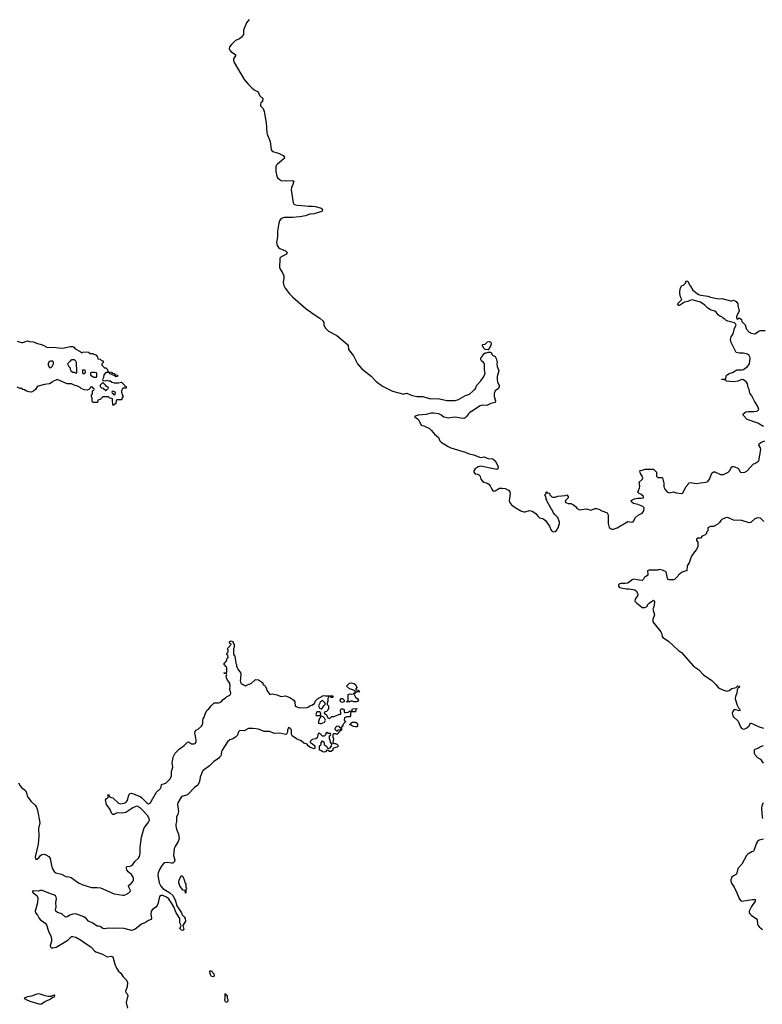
# Model space of a CAD drawing. Header units: inches. Extents: x 2494115 to 2685112, y 774173 to 915163.
# Tile 19 of 215: x 2535923 to 2546335, y 831685 to 845497. Entities that reach past the tile are written whole.
import ezdxf

# ---------------------------------------------------------------- set-up
doc = ezdxf.new("R2010")
doc.units = ezdxf.units.IN
doc.header["$MEASUREMENT"] = 0
for name, color, linetype in [('C5833', 7, 'Continuous'), ('C5834', 7, 'Continuous'), ('C5843', 7, 'Continuous'), ('C5844', 7, 'Continuous')]:
    doc.layers.add(name, color=color, linetype=linetype)

msp = doc.modelspace()

# ---------------------------------------------------------------- linework, layer by layer
at = {"layer": 'C5833', "color": 5, "elevation": 20}
for points in [[(2535908, 834790), (2535929, 834750), (2535950, 834725), (2536003, 834683), (2536018, 834650), (2536026, 834610), (2536035, 834590), (2536085, 834530), (2536140, 834480), (2536161, 834450), (2536174, 834410), (2536206, 834230), (2536188, 834150), (2536191, 834050), (2536183, 833930), (2536144, 833770), (2536142, 833750), (2536146, 833726), (2536150, 833722), (2536170, 833721), (2536190, 833739), (2536212, 833768), (2536235, 833785), (2536270, 833790), (2536290, 833783), (2536330, 833757), (2536349, 833730), (2536369, 833630), (2536384, 833584), (2536406, 833546), (2536429, 833529), (2536511, 833511), (2536570, 833478), (2536610, 833475), (2536645, 833465), (2536749, 833389), (2536810, 833361), (2536930, 833324), (2537010, 833324), (2537058, 833318), (2537250, 833236), (2537370, 833214), (2537390, 833215), (2537410, 833223), (2537455, 833250), (2537477, 833270), (2537473, 833290), (2537453, 833330), (2537449, 833350), (2537490, 833382), (2537510, 833407), (2537519, 833430), (2537520, 833450), (2537510, 833479), (2537490, 833506), (2537444, 833544), (2537425, 833570), (2537419, 833590), (2537422, 833610), (2537430, 833618), (2537470, 833623), (2537490, 833631), (2537510, 833647), (2537537, 833690), (2537590, 833737), (2537602, 833758), (2537614, 833806), (2537611, 833890), (2537631, 834030), (2537670, 834159), (2537690, 834190), (2537730, 834238), (2537742, 834270), (2537740, 834290), (2537715, 834335), (2537650, 834405), (2537610, 834441), (2537570, 834462), (2537550, 834461), (2537510, 834443), (2537410, 834376), (2537366, 834366), (2537290, 834369), (2537262, 834358), (2537250, 834348), (2537230, 834346), (2537210, 834366), (2537190, 834418), (2537142, 834490), (2537129, 834530), (2537128, 834550), (2537138, 834570), (2537166, 834590), (2537158, 834610), (2537170, 834632), (2537182, 834602), (2537192, 834592), (2537230, 834581), (2537307, 834507), (2537330, 834499), (2537390, 834507), (2537410, 834516), (2537435, 834545), (2537455, 834625), (2537470, 834642), (2537490, 834645), (2537610, 834601), (2537630, 834586), (2537704, 834510), (2537730, 834497), (2537752, 834508), (2537841, 834659), (2537897, 834710), (2537906, 834730), (2537913, 834767), (2537970, 834788), (2538033, 834847), (2538050, 834890), (2538052, 834950), (2538069, 835010), (2538061, 835070), (2538073, 835150), (2538103, 835210), (2538164, 835270), (2538230, 835316), (2538270, 835356), (2538290, 835365), (2538330, 835341), (2538350, 835339), (2538370, 835339), (2538389, 835350), (2538396, 835370), (2538396, 835390), (2538390, 835446), (2538379, 835490), (2538382, 835510), (2538398, 835530), (2538430, 835551), (2538472, 835588), (2538480, 835600), (2538489, 835630), (2538489, 835670), (2538494, 835690), (2538510, 835712), (2538529, 835771), (2538554, 835810), (2538574, 835830), (2538606, 835874), (2538650, 835912), (2538710, 835912), (2538730, 835918), (2538748, 835930), (2538778, 835962), (2538810, 835985), (2538821, 835999), (2538870, 836022), (2538878, 836030), (2538882, 836050), (2538869, 836109), (2538874, 836150), (2538869, 836190), (2538835, 836230), (2538823, 836263), (2538818, 836290), (2538826, 836310), (2538822, 836322), (2538790, 836326), (2538786, 836330), (2538790, 836334), (2538822, 836338), (2538826, 836350), (2538826, 836410), (2538806, 836430), (2538802, 836442), (2538788, 836448), (2538788, 836470), (2538802, 836478), (2538807, 836493), (2538826, 836510), (2538826, 836530), (2538846, 836550), (2538842, 836582), (2538826, 836590), (2538827, 836607), (2538830, 836614), (2538842, 836618), (2538846, 836630), (2538846, 836650), (2538838, 836670), (2538840, 836680), (2538886, 836730), (2538882, 836742), (2538866, 836750), (2538866, 836770), (2538870, 836774), (2538890, 836782), (2538914, 836770), (2538914, 836750), (2538932, 836732), (2538932, 836690), (2538922, 836670), (2538922, 836590), (2538938, 836570), (2538952, 836470), (2538962, 836450), (2538965, 836425), (2538992, 836370), (2539012, 836350), (2539022, 836330), (2539018, 836250), (2539013, 836227), (2539025, 836190), (2539050, 836172), (2539090, 836152), (2539128, 836172), (2539170, 836185), (2539230, 836242), (2539270, 836238), (2539314, 836210), (2539330, 836194), (2539332, 836172), (2539350, 836162), (2539370, 836142), (2539385, 836110), (2539387, 836087), (2539430, 836032), (2539470, 836039), (2539530, 836026), (2539590, 836003), (2539649, 836011), (2539710, 835990), (2539766, 835950), (2539781, 835930), (2539786, 835866), (2539846, 835846), (2539950, 835847), (2539966, 835854), (2539990, 835871), (2540000, 835875)], [(2540000, 835286), (2539989, 835290), (2539969, 835310), (2539956, 835336), (2539908, 835350), (2539870, 835382), (2539804, 835410), (2539744, 835450), (2539733, 835470), (2539733, 835533), (2539715, 835555), (2539690, 835566), (2539679, 835530), (2539677, 835503), (2539665, 835475), (2539651, 835469), (2539570, 835488), (2539490, 835486), (2539430, 835510), (2539350, 835514), (2539270, 835543), (2539190, 835552), (2539130, 835553), (2539070, 835519), (2539010, 835524), (2538991, 835509), (2538978, 835462), (2538951, 835430), (2538911, 835410), (2538870, 835396), (2538835, 835365), (2538763, 835250), (2538755, 835230), (2538750, 835190), (2538742, 835170), (2538726, 835150), (2538710, 835134), (2538647, 835093), (2538583, 835030), (2538494, 834966), (2538486, 834954), (2538454, 834870), (2538446, 834810), (2538419, 834761), (2538375, 834725), (2538282, 834630), (2538261, 834619), (2538210, 834606), (2538189, 834591), (2538140, 834510), (2538136, 834490), (2538151, 834390), (2538142, 834350), (2538123, 834310), (2538121, 834250), (2538111, 834210), (2538111, 834190), (2538122, 834142), (2538150, 834071), (2538157, 834010), (2538144, 833970), (2538101, 833899), (2538089, 833870), (2538082, 833770), (2538097, 833710), (2538095, 833690), (2538070, 833664), (2538050, 833664), (2537990, 833676), (2537950, 833670), (2537915, 833630), (2537885, 833575), (2537866, 833530), (2537862, 833490), (2537881, 833390), (2537902, 833342), (2537930, 833310), (2538028, 833250), (2538071, 833211), (2538102, 833150), (2538128, 833068), (2538194, 832970), (2538202, 832942), (2538231, 832910), (2538241, 832890), (2538246, 832850), (2538211, 832790), (2538225, 832735), (2538217, 832723), (2538210, 832719), (2538190, 832724), (2538169, 832749), (2538188, 832790), (2538170, 832826), (2538167, 832890), (2538115, 832970), (2538083, 833050), (2538058, 833098), (2538009, 833170), (2537983, 833190), (2537930, 833211), (2537908, 833212), (2537885, 833195), (2537867, 833110), (2537850, 833070), (2537833, 833047), (2537787, 833013), (2537768, 832990), (2537764, 832950), (2537771, 832889), (2537765, 832875), (2537730, 832862), (2537688, 832832), (2537630, 832810), (2537541, 832739), (2537510, 832725), (2537490, 832721), (2537390, 832748), (2537287, 832753), (2537230, 832746), (2537170, 832753), (2537110, 832745), (2537090, 832749), (2537050, 832775), (2537030, 832782), (2537010, 832782), (2536950, 832822), (2536890, 832849), (2536857, 832890), (2536821, 832910), (2536710, 832953), (2536667, 832950), (2536624, 832936), (2536590, 832914), (2536566, 832906), (2536516, 832956), (2536452, 832972), (2536429, 832990), (2536425, 833010), (2536434, 833050), (2536431, 833110), (2536437, 833170), (2536435, 833190), (2536425, 833205), (2536410, 833216), (2536353, 833233), (2536230, 833285), (2536188, 833272), (2536110, 833278), (2536096, 833270), (2536112, 833250), (2536165, 833210), (2536178, 833178), (2536173, 833110), (2536139, 832990), (2536145, 832970), (2536175, 832935), (2536190, 832900), (2536210, 832874), (2536282, 832822), (2536298, 832798), (2536325, 832710), (2536359, 832639), (2536368, 832610), (2536368, 832572), (2536352, 832510), (2536357, 832490), (2536370, 832479), (2536390, 832475), (2536435, 832485), (2536597, 832583), (2536650, 832635), (2536670, 832637), (2536710, 832627), (2536790, 832578), (2536825, 832550), (2536879, 832519), (2536924, 832484), (2536970, 832433), (2536990, 832421), (2537086, 832386), (2537150, 832350), (2537210, 832359), (2537230, 832352), (2537256, 832250), (2537279, 832190), (2537310, 832151), (2537341, 832121), (2537374, 832070), (2537422, 832022), (2537437, 831990), (2537431, 831930), (2537408, 831870), (2537411, 831851), (2537431, 831830), (2537438, 831810), (2537414, 831710), (2537436, 831630)], [(2540000, 835376), (2539994, 835370), (2539998, 835358), (2540000, 835357)]]:
    msp.add_lwpolyline(points, dxfattribs=at)
for points in [[(2538250, 833246), (2538246, 833250), (2538242, 833282), (2538210, 833288), (2538170, 833348), (2538155, 833390), (2538158, 833430), (2538190, 833492), (2538210, 833478), (2538214, 833470), (2538230, 833432), (2538242, 833382), (2538251, 833369), (2538253, 833333), (2538262, 833310), (2538254, 833290), (2538254, 833250)], [(2538630, 832069), (2538610, 832078), (2538602, 832090), (2538587, 832133), (2538588, 832152), (2538610, 832152), (2538645, 832110), (2538651, 832089), (2538644, 832076)], [(2536189, 831831), (2536150, 831823), (2536090, 831801), (2536031, 831790), (2535986, 831770), (2536015, 831750), (2536066, 831730), (2536190, 831690), (2536210, 831689), (2536230, 831693), (2536275, 831725), (2536339, 831750), (2536382, 831778), (2536409, 831790), (2536416, 831810), (2536410, 831815), (2536392, 831810), (2536380, 831800), (2536364, 831796), (2536324, 831796), (2536282, 831802), (2536210, 831829)], [(2538830, 831708), (2538810, 831718), (2538802, 831730), (2538798, 831750), (2538806, 831770), (2538806, 831830), (2538810, 831834), (2538818, 831818), (2538834, 831810), (2538832, 831770), (2538842, 831750), (2538842, 831730)]]:
    msp.add_lwpolyline(points, close=True, dxfattribs=at)
at = {"layer": 'C5834', "color": 5}
for points, elevation in [([(2539141, 845499), (2539105, 845455), (2539059, 845350), (2539062, 845310), (2539059, 845290), (2539034, 845250), (2539006, 845230), (2538950, 845203), (2538891, 845150), (2538864, 845116), (2538861, 845090), (2538868, 845070), (2538885, 845050), (2538947, 845010), (2538949, 844990), (2538922, 844950), (2538920, 844930), (2538930, 844895), (2539070, 844660), (2539130, 844590), (2539179, 844539), (2539210, 844515), (2539259, 844490), (2539273, 844473), (2539290, 844430), (2539333, 844390), (2539329, 844350), (2539306, 844330), (2539298, 844310), (2539301, 844290), (2539336, 844250), (2539352, 844210), (2539380, 844050), (2539388, 843910), (2539392, 843890), (2539437, 843790), (2539447, 843670), (2539467, 843647), (2539550, 843626), (2539616, 843590), (2539636, 843570), (2539631, 843550), (2539536, 843470), (2539520, 843450), (2539513, 843430), (2539514, 843366), (2539530, 843301), (2539540, 843280), (2539559, 843259), (2539590, 843242), (2539650, 843237), (2539750, 843241), (2539765, 843230), (2539747, 843170), (2539734, 843150), (2539731, 843110), (2539757, 842930), (2539768, 842908), (2539790, 842898), (2539814, 842894), (2539930, 842887), (2539970, 842880), (2540000, 842881)], 40), ([(2540000, 842768), (2539990, 842767), (2539930, 842744), (2539850, 842731), (2539750, 842724), (2539630, 842723), (2539590, 842707), (2539565, 842675), (2539555, 842645), (2539539, 842530), (2539539, 842450), (2539526, 842370), (2539531, 842331), (2539550, 842302), (2539570, 842289), (2539650, 842256), (2539675, 842230), (2539663, 842210), (2539588, 842172), (2539572, 842150), (2539569, 842131), (2539566, 842026), (2539577, 841997), (2539610, 841946), (2539625, 841905), (2539626, 841870), (2539619, 841810), (2539625, 841770), (2539647, 841730), (2539707, 841650), (2539748, 841608), (2539941, 841441), (2540000, 841398)], 40), ([(2535890, 840986), (2535950, 840971), (2535969, 840971), (2536031, 840991), (2536062, 840982), (2536110, 840979), (2536173, 840953), (2536210, 840946), (2536251, 840930), (2536303, 840903), (2536319, 840899), (2536390, 840905), (2536470, 840892), (2536530, 840891), (2536629, 840911), (2536670, 840911), (2536684, 840904), (2536700, 840880), (2536770, 840842), (2536790, 840822), (2536809, 840831), (2536858, 840838), (2536890, 840834), (2536910, 840814), (2536950, 840814), (2536964, 840804), (2536990, 840794), (2537014, 840770), (2537018, 840738), (2537050, 840734), (2537070, 840714), (2537094, 840710), (2537094, 840690), (2537074, 840670), (2537074, 840650), (2537110, 840614), (2537130, 840612), (2537152, 840590), (2537158, 840558), (2537210, 840552), (2537218, 840538), (2537250, 840532), (2537258, 840518), (2537294, 840510), (2537294, 840490), (2537270, 840488), (2537262, 840502), (2537226, 840510), (2537222, 840522), (2537187, 840527), (2537182, 840542), (2537170, 840546), (2537130, 840546), (2537104, 840516), (2537100, 840480), (2537082, 840450), (2537090, 840434), (2537130, 840432), (2537150, 840442), (2537173, 840433), (2537190, 840432), (2537214, 840410), (2537250, 840402), (2537310, 840405), (2537350, 840414), (2537394, 840370), (2537398, 840358), (2537414, 840350), (2537414, 840330), (2537410, 840326), (2537370, 840328), (2537358, 840310), (2537351, 840290), (2537351, 840270), (2537364, 840224), (2537372, 840210), (2537354, 840190), (2537354, 840170), (2537350, 840166), (2537290, 840166), (2537278, 840162), (2537272, 840110), (2537254, 840106), (2537250, 840088), (2537228, 840090), (2537226, 840170), (2537222, 840182), (2537188, 840188), (2537170, 840206), (2537090, 840206), (2537052, 840168), (2537018, 840162), (2537012, 840128), (2536950, 840129), (2536938, 840150), (2536938, 840190), (2536928, 840210), (2536928, 840230), (2536946, 840250), (2536946, 840290), (2536962, 840298), (2536966, 840310), (2536962, 840322), (2536947, 840327), (2536942, 840342), (2536930, 840346), (2536918, 840342), (2536913, 840327), (2536894, 840310), (2536870, 840298), (2536830, 840304), (2536785, 840325), (2536770, 840338), (2536736, 840356), (2536686, 840370), (2536648, 840388), (2536590, 840389), (2536450, 840448), (2536390, 840422), (2536378, 840410), (2536342, 840390), (2536270, 840381), (2536184, 840356), (2536170, 840348), (2536145, 840310), (2536121, 840290), (2536090, 840273), (2536050, 840276), (2536010, 840289), (2535990, 840304), (2535968, 840310), (2535950, 840322), (2535930, 840324), (2535890, 840342)], 20)]:
    msp.add_lwpolyline(points, dxfattribs=dict(at, elevation=elevation))
at = {"layer": 'C5834', "color": 5, "elevation": 20}
for points in [[(2536387, 840707), (2536353, 840707), (2536338, 840702), (2536322, 840670), (2536322, 840650), (2536340, 840620), (2536350, 840612), (2536370, 840622), (2536378, 840630), (2536395, 840670), (2536398, 840690)], [(2536690, 840726), (2536650, 840726), (2536638, 840722), (2536633, 840707), (2536594, 840670), (2536610, 840634), (2536632, 840612), (2536633, 840593), (2536645, 840565), (2536670, 840554), (2536690, 840554), (2536710, 840534), (2536726, 840550), (2536726, 840610), (2536718, 840630), (2536718, 840690), (2536710, 840706)], [(2536810, 840586), (2536802, 840570), (2536804, 840544), (2536810, 840534), (2536830, 840534), (2536846, 840550), (2536842, 840582)], [(2536970, 840548), (2536933, 840547), (2536918, 840542), (2536914, 840510), (2536964, 840484), (2536990, 840482), (2536998, 840482), (2537006, 840490), (2537006, 840530), (2537002, 840542)], [(2537090, 840406), (2537052, 840370), (2537053, 840353), (2537070, 840334), (2537094, 840330), (2537130, 840294), (2537142, 840298), (2537147, 840313), (2537162, 840318), (2537166, 840330), (2537162, 840342), (2537136, 840356), (2537128, 840370)], [(2537230, 840286), (2537218, 840282), (2537214, 840270), (2537218, 840258), (2537233, 840253), (2537238, 840238), (2537250, 840234), (2537262, 840238), (2537266, 840270)]]:
    msp.add_lwpolyline(points, close=True, dxfattribs=at)
at = {"layer": 'C5843', "color": 5}
for points, elevation in [([(2542259, 840000), (2542235, 839985), (2542217, 839970), (2542190, 839930), (2542170, 839910), (2542150, 839902), (2542110, 839905), (2542030, 839919), (2541990, 839918), (2541933, 839907), (2541910, 839910), (2541870, 839920), (2541830, 839953), (2541801, 839970), (2541730, 839976), (2541690, 839976), (2541622, 839958), (2541510, 839950), (2541470, 839937), (2541460, 839930), (2541464, 839924), (2541500, 839900), (2541519, 839879), (2541550, 839809), (2541590, 839800), (2541670, 839760), (2541696, 839736), (2541741, 839681), (2541794, 839634), (2541814, 839590), (2541834, 839570), (2541930, 839508), (2541970, 839491), (2542170, 839429), (2542227, 839407), (2542293, 839393), (2542370, 839359), (2542390, 839357), (2542430, 839366), (2542490, 839343), (2542555, 839335), (2542591, 839311), (2542631, 839231), (2542631, 839209), (2542625, 839195), (2542611, 839189), (2542590, 839190), (2542385, 839235), (2542350, 839225), (2542310, 839198), (2542293, 839170), (2542293, 839150), (2542310, 839127), (2542342, 839122), (2542369, 839109), (2542381, 839090), (2542391, 839050), (2542410, 839023), (2542431, 839010), (2542477, 838997), (2542503, 838983), (2542520, 838960), (2542541, 838910), (2542558, 838890), (2542570, 838885), (2542590, 838887), (2542650, 838927), (2542690, 838927), (2542730, 838919), (2542777, 838897), (2542794, 838874), (2542799, 838850), (2542788, 838752), (2542791, 838730), (2542817, 838690), (2542870, 838653), (2542950, 838608), (2542990, 838594), (2543010, 838595), (2543070, 838611), (2543110, 838601), (2543132, 838590), (2543166, 838566), (2543190, 838532), (2543211, 838511), (2543258, 838498), (2543294, 838474), (2543352, 838390), (2543377, 838337), (2543397, 838317), (2543410, 838311), (2543430, 838318), (2543450, 838332), (2543474, 838370), (2543493, 838430), (2543493, 838450), (2543470, 838515), (2543429, 838549), (2543405, 838585), (2543394, 838614), (2543378, 838630), (2543320, 838740), (2543316, 838756), (2543306, 838770), (2543306, 838790), (2543288, 838832), (2543306, 838850), (2543306, 838870), (2543310, 838874), (2543318, 838858), (2543350, 838854), (2543354, 838830), (2543384, 838804), (2543400, 838800), (2543430, 838798), (2543470, 838811), (2543570, 838822), (2543594, 838830), (2543612, 838810), (2543612, 838790), (2543574, 838750), (2543572, 838730), (2543590, 838718), (2543612, 838712), (2543650, 838711), (2543690, 838691), (2543716, 838670), (2543740, 838640), (2543770, 838621), (2543870, 838635), (2543930, 838616), (2543990, 838639), (2544010, 838639), (2544042, 838630), (2544087, 838607), (2544150, 838585), (2544159, 838579), (2544176, 838550), (2544175, 838430), (2544190, 838372), (2544215, 838355), (2544230, 838351), (2544250, 838352), (2544299, 838370), (2544450, 838456), (2544507, 838447), (2544526, 838454), (2544535, 838465), (2544553, 838510), (2544594, 838546), (2544650, 838576), (2544672, 838608), (2544680, 838650), (2544660, 838670), (2544590, 838698), (2544529, 838710), (2544504, 838730), (2544499, 838750), (2544517, 838763), (2544545, 838775), (2544590, 838784), (2544636, 838784), (2544668, 838790), (2544669, 838810), (2544630, 838842), (2544608, 838850), (2544589, 838870), (2544612, 838928), (2544616, 838950), (2544609, 839010), (2544650, 839045), (2544659, 839070), (2544652, 839092), (2544627, 839130), (2544618, 839170), (2544625, 839175), (2544650, 839178), (2544693, 839193), (2544812, 839192), (2544852, 839150), (2544853, 839093), (2544870, 839074), (2544930, 839074), (2544934, 839070), (2544955, 838995), (2544955, 838950), (2544961, 838930), (2544968, 838910), (2544990, 838883), (2545010, 838868), (2545030, 838861), (2545090, 838875), (2545130, 838861), (2545209, 838851), (2545222, 838858), (2545269, 838950), (2545289, 838970), (2545294, 838986), (2545310, 838998), (2545330, 839003), (2545410, 838990), (2545470, 839002), (2545550, 839008), (2545570, 839019), (2545595, 839050), (2545630, 839138), (2545650, 839156), (2545670, 839156), (2545750, 839119), (2545790, 839115), (2545855, 839150), (2545874, 839170), (2545909, 839230), (2545930, 839231), (2545950, 839226), (2545990, 839205), (2546005, 839190), (2546020, 839160), (2546031, 839151), (2546050, 839147), (2546090, 839151), (2546124, 839170), (2546213, 839267), (2546230, 839271), (2546289, 839311), (2546315, 839470), (2546311, 839491), (2546289, 839530), (2546292, 839548), (2546314, 839566), (2546372, 839588)], 40), ([(2546350, 839789), (2546275, 839835), (2546122, 839890), (2546066, 839950), (2546068, 839970), (2546106, 839994), (2546139, 840000)], 40), ([(2546192, 840000), (2546210, 839999), (2546217, 840000)], 40), ([(2546356, 838456), (2546310, 838504), (2546270, 838510), (2546230, 838493), (2546174, 838446), (2546150, 838438), (2546050, 838470), (2545930, 838478), (2545850, 838513), (2545818, 838510), (2545770, 838488), (2545752, 838470), (2545737, 838443), (2545710, 838418), (2545650, 838388), (2545610, 838386), (2545574, 838370), (2545572, 838328), (2545554, 838310), (2545552, 838288), (2545534, 838270), (2545494, 838250), (2545470, 838226), (2545430, 838226), (2545414, 838210), (2545414, 838190), (2545432, 838170), (2545431, 838109), (2545415, 838065), (2545385, 838030), (2545345, 837970), (2545327, 837933), (2545310, 837878), (2545284, 837836), (2545278, 837770), (2545270, 837764), (2545210, 837748), (2545190, 837728), (2545162, 837710), (2545151, 837689), (2545110, 837648), (2545090, 837638), (2545030, 837638), (2545010, 837646), (2544986, 837750), (2544935, 837775), (2544890, 837782), (2544870, 837775), (2544750, 837775), (2544732, 837768), (2544725, 837755), (2544731, 837730), (2544730, 837706), (2544714, 837690), (2544685, 837675), (2544670, 837648), (2544652, 837630), (2544610, 837633), (2544530, 837649), (2544510, 837641), (2544483, 837617), (2544446, 837594), (2544414, 837586), (2544350, 837589), (2544335, 837585), (2544321, 837570), (2544321, 837550), (2544330, 837538), (2544350, 837527), (2544429, 837511), (2544470, 837515), (2544526, 837506), (2544550, 837498), (2544566, 837486), (2544586, 837450), (2544591, 837430), (2544585, 837415), (2544551, 837370), (2544550, 837342), (2544576, 837310), (2544620, 837280), (2544650, 837252), (2544687, 837253), (2544716, 837264), (2544727, 837273), (2544728, 837290), (2544748, 837310), (2544810, 837352), (2544822, 837342), (2544825, 837330), (2544819, 837290), (2544810, 837246), (2544802, 837230), (2544822, 837150), (2544799, 837081), (2544799, 837050), (2544912, 836912), (2544921, 836890), (2544930, 836844), (2544943, 836830), (2545018, 836778), (2545160, 836650), (2545201, 836621), (2545370, 836429), (2545440, 836380), (2545510, 836307), (2545627, 836227), (2545685, 836170), (2545723, 836123), (2545790, 836090), (2545843, 836077), (2545870, 836086), (2545910, 836116), (2545969, 836131), (2545990, 836151), (2546014, 836150), (2546011, 836130), (2545998, 836122), (2545985, 836095), (2545979, 836050), (2545958, 836002), (2545954, 835970), (2545981, 835881), (2546003, 835843), (2546017, 835830), (2546025, 835810), (2546010, 835801), (2545950, 835819), (2545930, 835804), (2545921, 835790), (2545915, 835770), (2545923, 835730), (2545930, 835716), (2545995, 835655), (2546030, 835575), (2546050, 835553), (2546070, 835546), (2546090, 835548), (2546117, 835563), (2546149, 835590), (2546170, 835631), (2546290, 835578), (2546350, 835557)], 40), ([(2540000, 835875), (2540019, 835881), (2540055, 835905), (2540070, 835942), (2540098, 835970), (2540130, 835991), (2540183, 836017), (2540210, 836012), (2540310, 836014), (2540314, 836010), (2540313, 835987), (2540288, 835988), (2540282, 836002), (2540270, 836006), (2540258, 836002), (2540245, 835975), (2540244, 835936), (2540234, 835910), (2540234, 835890), (2540254, 835870), (2540253, 835833), (2540242, 835810), (2540230, 835798), (2540198, 835782), (2540194, 835770), (2540224, 835744), (2540245, 835705), (2540270, 835694), (2540300, 835720), (2540330, 835722), (2540414, 835754), (2540426, 835754), (2540428, 835770), (2540419, 835810), (2540430, 835832), (2540451, 835831), (2540464, 835824), (2540472, 835812), (2540472, 835790), (2540478, 835778), (2540490, 835778), (2540530, 835782), (2540550, 835802), (2540570, 835794), (2540582, 835798), (2540588, 835832), (2540650, 835834), (2540652, 835828), (2540638, 835822), (2540632, 835788), (2540570, 835786), (2540562, 835770), (2540562, 835730), (2540550, 835718), (2540510, 835718), (2540478, 835702), (2540474, 835670), (2540494, 835650), (2540454, 835610), (2540452, 835588), (2540438, 835582), (2540434, 835570), (2540434, 835530), (2540418, 835522), (2540414, 835510), (2540398, 835502), (2540394, 835490), (2540370, 835468), (2540350, 835478), (2540322, 835478), (2540314, 835470), (2540314, 835430), (2540322, 835410), (2540314, 835350), (2540330, 835342), (2540350, 835342), (2540372, 835332), (2540394, 835310), (2540374, 835290), (2540324, 835276), (2540314, 835270), (2540312, 835250), (2540290, 835229), (2540269, 835229), (2540247, 835247), (2540230, 835248), (2540210, 835228), (2540190, 835222), (2540166, 835230), (2540147, 835247), (2540126, 835250), (2540128, 835310), (2540148, 835330), (2540150, 835354), (2540170, 835382), (2540182, 835370), (2540192, 835350), (2540192, 835330), (2540200, 835320), (2540224, 835304), (2540238, 835278), (2540250, 835274), (2540276, 835284), (2540296, 835304), (2540298, 835338), (2540280, 835360), (2540276, 835396), (2540268, 835410), (2540268, 835452), (2540282, 835458), (2540286, 835470), (2540282, 835482), (2540250, 835486), (2540230, 835498), (2540214, 835490), (2540214, 835470), (2540190, 835446), (2540170, 835448), (2540130, 835486), (2540110, 835486), (2540096, 835424), (2540074, 835410), (2540022, 835398), (2540000, 835376)], 20), ([(2540000, 835357), (2540030, 835341), (2540062, 835310), (2540062, 835278), (2540050, 835269), (2540000, 835286)], 20), ([(2546349, 835309), (2546310, 835298), (2546281, 835279), (2546230, 835259), (2546223, 835250), (2546221, 835230), (2546222, 835210), (2546231, 835190), (2546270, 835146), (2546310, 835122), (2546347, 835067)], 40), ([(2546349, 834510), (2546329, 834471), (2546325, 834430), (2546332, 834310), (2546340, 834290)], 40), ([(2546350, 834001), (2546291, 833989), (2546267, 833970), (2546253, 833947), (2546217, 833843), (2546210, 833833), (2546190, 833826), (2546131, 833790), (2546115, 833770), (2546079, 833710), (2546050, 833650), (2545991, 833590), (2545973, 833510), (2545930, 833486), (2545910, 833469), (2545895, 833430), (2545895, 833410), (2545904, 833384), (2545939, 833330), (2545980, 833250), (2546010, 833171), (2546030, 833143), (2546050, 833130), (2546196, 833156), (2546230, 833155), (2546238, 833150), (2546234, 833130), (2546183, 833057), (2546159, 833010), (2546152, 832990), (2546152, 832970), (2546163, 832950), (2546182, 832930), (2546249, 832889), (2546265, 832870), (2546269, 832810), (2546276, 832790), (2546290, 832773), (2546336, 832736)], 40)]:
    msp.add_lwpolyline(points, dxfattribs=dict(at, elevation=elevation))
at = {"layer": 'C5843', "color": 5, "elevation": 20}
for points in [[(2540610, 835928), (2540590, 835938), (2540564, 835936), (2540547, 835927), (2540510, 835926), (2540506, 835930), (2540522, 835938), (2540527, 835953), (2540527, 836033), (2540550, 836042), (2540570, 836034), (2540602, 836038), (2540606, 836050), (2540622, 836058), (2540626, 836070), (2540622, 836082), (2540596, 836096), (2540546, 836110), (2540506, 836150), (2540549, 836191), (2540575, 836195), (2540610, 836185), (2540630, 836172), (2540652, 836130), (2540634, 836110), (2540638, 836098), (2540672, 836092), (2540678, 836078), (2540694, 836070), (2540690, 836066), (2540650, 836066), (2540638, 836062), (2540632, 836048), (2540618, 836042), (2540614, 836030), (2540630, 835994), (2540657, 835977), (2540672, 835952), (2540664, 835936), (2540650, 835928)], [(2540170, 835948), (2540134, 835930), (2540132, 835908), (2540112, 835870), (2540133, 835833), (2540150, 835832), (2540170, 835842), (2540189, 835871), (2540208, 835890), (2540206, 835910)], [(2540450, 835918), (2540427, 835927), (2540418, 835950), (2540430, 835974), (2540450, 835974), (2540474, 835950), (2540474, 835930), (2540470, 835928)], [(2540130, 835786), (2540090, 835786), (2540074, 835750), (2540078, 835738), (2540090, 835734), (2540130, 835734), (2540142, 835738), (2540146, 835770)], [(2540154, 835726), (2540150, 835726), (2540142, 835718), (2540142, 835710), (2540126, 835694), (2540111, 835650), (2540114, 835630), (2540130, 835622), (2540150, 835622), (2540197, 835643), (2540209, 835670), (2540199, 835699), (2540178, 835718)], [(2540370, 835586), (2540350, 835566), (2540342, 835550), (2540344, 835544), (2540354, 835530), (2540370, 835522), (2540378, 835522), (2540390, 835534), (2540422, 835538), (2540426, 835550), (2540422, 835562), (2540407, 835567), (2540402, 835582)], [(2540630, 835575), (2540603, 835583), (2540576, 835596), (2540570, 835606), (2540550, 835606), (2540546, 835610), (2540562, 835618), (2540566, 835630), (2540590, 835642), (2540630, 835645), (2540654, 835630), (2540660, 835620), (2540658, 835590), (2540650, 835578)]]:
    msp.add_lwpolyline(points, close=True, dxfattribs=at)
at = {"layer": 'C5844', "color": 5, "elevation": 40}
for points in [[(2540000, 842881), (2540030, 842882), (2540070, 842876), (2540150, 842853), (2540171, 842830), (2540165, 842810), (2540155, 842805), (2540050, 842773), (2540000, 842768)], [(2546217, 840000), (2546250, 840004), (2546270, 840011), (2546285, 840030), (2546272, 840070), (2546226, 840146), (2546190, 840219), (2546160, 840260), (2546149, 840309), (2546137, 840337), (2546130, 840390), (2546116, 840410), (2546090, 840433), (2546070, 840446), (2546050, 840450), (2545990, 840424), (2545930, 840415), (2545830, 840428), (2545822, 840442), (2545766, 840450), (2545770, 840454), (2545810, 840454), (2545822, 840458), (2545828, 840490), (2545835, 840510), (2545843, 840517), (2545882, 840538), (2545918, 840550), (2545977, 840583), (2545990, 840587), (2546050, 840585), (2546070, 840591), (2546130, 840633), (2546156, 840670), (2546163, 840750), (2546160, 840770), (2546150, 840785), (2546130, 840803), (2546070, 840821), (2546010, 840819), (2545970, 840829), (2545899, 840970), (2545889, 841011), (2545899, 841050), (2545929, 841091), (2545945, 841170), (2545969, 841210), (2545961, 841230), (2545944, 841244), (2545850, 841267), (2545822, 841282), (2545810, 841298), (2545788, 841310), (2545770, 841328), (2545740, 841340), (2545716, 841356), (2545690, 841395), (2545668, 841410), (2545609, 841429), (2545570, 841449), (2545530, 841494), (2545470, 841533), (2545450, 841541), (2545350, 841569), (2545320, 841560), (2545290, 841543), (2545246, 841534), (2545174, 841490), (2545166, 841490), (2545146, 841510), (2545206, 841570), (2545189, 841609), (2545178, 841658), (2545179, 841690), (2545190, 841734), (2545206, 841770), (2545230, 841772), (2545259, 841801), (2545270, 841832), (2545291, 841831), (2545318, 841770), (2545330, 841758), (2545362, 841702), (2545442, 841642), (2545473, 841633), (2545570, 841621), (2545610, 841605), (2545723, 841583), (2545770, 841586), (2545890, 841552), (2545910, 841552), (2545930, 841562), (2545940, 841560), (2545970, 841542), (2545991, 841511), (2545991, 841490), (2546011, 841410), (2545984, 841356), (2545974, 841330), (2545974, 841310), (2545990, 841294), (2546010, 841314), (2546042, 841290), (2546050, 841262), (2546096, 841216), (2546107, 841167), (2546114, 841154), (2546150, 841116), (2546178, 841098), (2546230, 841091), (2546256, 841104), (2546290, 841131), (2546310, 841138), (2546375, 841135)], [(2540000, 841398), (2540010, 841390), (2540133, 841310), (2540175, 841275), (2540186, 841250), (2540186, 841210), (2540209, 841170), (2540228, 841150), (2540253, 841130), (2540370, 841066), (2540519, 840939), (2540527, 840927), (2540534, 840870), (2540603, 840783), (2540660, 840670), (2540721, 840601), (2540850, 840496), (2540922, 840422), (2541010, 840355), (2541150, 840288), (2541310, 840246), (2541330, 840255), (2541350, 840257), (2541410, 840228), (2541450, 840222), (2541490, 840209), (2541570, 840212), (2541690, 840180), (2541785, 840185), (2541850, 840167), (2541910, 840157), (2542030, 840155), (2542077, 840170), (2542176, 840224), (2542230, 840245), (2542282, 840290), (2542294, 840306), (2542308, 840312), (2542335, 840370), (2542389, 840431), (2542422, 840478), (2542449, 840530), (2542439, 840590), (2542438, 840670), (2542426, 840690), (2542398, 840710), (2542389, 840730), (2542390, 840754), (2542408, 840772), (2542430, 840812), (2542450, 840822), (2542470, 840822), (2542493, 840833), (2542530, 840832), (2542552, 840792), (2542591, 840771), (2542605, 840745), (2542616, 840690), (2542611, 840670), (2542616, 840630), (2542641, 840570), (2542619, 840490), (2542618, 840450), (2542623, 840410), (2542647, 840370), (2542647, 840350), (2542635, 840325), (2542590, 840289), (2542575, 840255), (2542577, 840210), (2542596, 840150), (2542591, 840129), (2542530, 840115), (2542503, 840097), (2542474, 840086), (2542410, 840089), (2542381, 840079), (2542259, 840000)], [(2546139, 840000), (2546150, 840002), (2546192, 840000)]]:
    msp.add_lwpolyline(points, dxfattribs=at)
msp.add_lwpolyline([(2542490, 840868), (2542449, 840869), (2542429, 840889), (2542408, 840932), (2542418, 840942), (2542450, 840946), (2542484, 840976), (2542510, 840981), (2542530, 840972), (2542534, 840946), (2542525, 840915), (2542505, 840890), (2542502, 840878)], close=True, dxfattribs=at)

doc.saveas('drawing.dxf')
